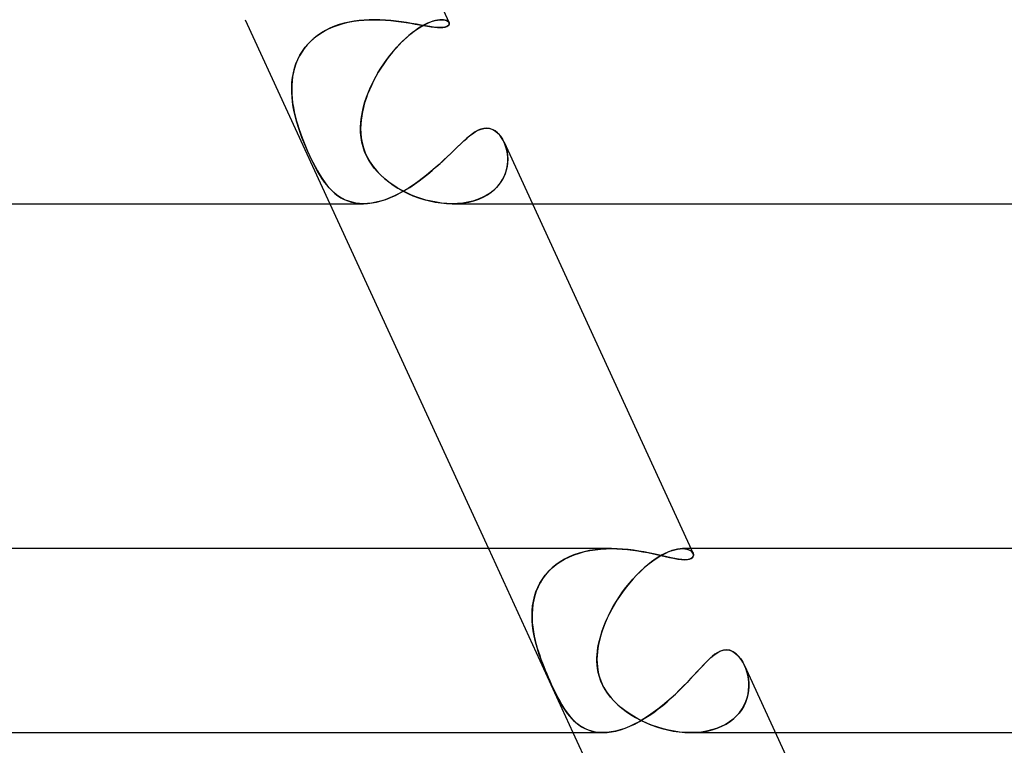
# Model space of a CAD drawing. Header units: millimetres. Extents: x -305 to 305, y -2 to 230.
# Tile 55 of 63: x 232 to 254, y 34 to 50. Entities that reach past the tile are written whole.
import ezdxf

# ---------------------------------------------------------------- set-up
doc = ezdxf.new("R2010")
doc.units = ezdxf.units.MM
doc.layers.add('HIDDEN', color=7, linetype='Continuous')
doc.layers.add('THICK', color=7, linetype='Continuous')

msp = doc.modelspace()

# ---------------------------------------------------------------- linework, layer by layer
at = {"layer": 'HIDDEN'}
for p, q in [((237.213, 50), (239.052, 46)), ((239.259, 49.892), (239.156, 49.856)), ((239.234, 49.884), (239.343, 49.917)), ((239.363, 49.922), (239.259, 49.892)), ((239.343, 49.917), (239.454, 49.944)), ((239.47, 49.947), (239.363, 49.922)), ((239.454, 49.944), (239.567, 49.965)), ((239.579, 49.967), (239.47, 49.947)), ((239.567, 49.965), (239.68, 49.981)), ((239.689, 49.982), (239.579, 49.967)), ((239.68, 49.981), (239.794, 49.992)), ((239.799, 49.992), (239.689, 49.982)), ((239.794, 49.992), (239.908, 49.998)), ((239.91, 49.998), (239.799, 49.992)), ((239.908, 49.998), (240.022, 50)), ((240.021, 50), (239.91, 49.998)), ((240.142, 49.998), (240.021, 50)), ((240.262, 49.992), (240.142, 49.998)), ((240.381, 49.982), (240.262, 49.992)), ((240.497, 49.969), (240.381, 49.982)), ((240.611, 49.954), (240.497, 49.969)), ((240.723, 49.937), (240.611, 49.954)), ((240.832, 49.919), (240.723, 49.937)), ((240.937, 49.901), (240.832, 49.919)), ((241.038, 49.883), (240.937, 49.901)), ((241.117, 49.892), (241.052, 49.856)), ((241.102, 49.884), (241.168, 49.917)), ((241.179, 49.922), (241.117, 49.892)), ((241.168, 49.917), (241.23, 49.944)), ((241.239, 49.947), (241.179, 49.922)), ((241.23, 49.944), (241.288, 49.965)), ((241.295, 49.967), (241.239, 49.947)), ((241.288, 49.965), (241.343, 49.981)), ((241.347, 49.982), (241.295, 49.967)), ((241.343, 49.981), (241.394, 49.992)), ((241.396, 49.992), (241.347, 49.982)), ((241.394, 49.992), (241.441, 49.998)), ((241.442, 49.998), (241.396, 49.992)), ((241.441, 49.998), (241.483, 50)), ((241.483, 50), (241.442, 49.998)), ((241.483, 50), (241.524, 49.998)), ((241.524, 49.998), (241.483, 50)), ((241.524, 49.998), (241.56, 49.991)), ((241.56, 49.991), (241.524, 49.998)), ((241.56, 49.991), (241.59, 49.982)), ((241.59, 49.982), (241.56, 49.991)), ((241.59, 49.982), (241.614, 49.969)), ((241.614, 49.969), (241.59, 49.982)), ((241.614, 49.969), (241.632, 49.954)), ((241.632, 49.954), (241.614, 49.969)), ((241.632, 49.954), (241.644, 49.938)), ((241.644, 49.936), (241.632, 49.954)), ((241.647, 49.9), (241.638, 49.882)), ((241.644, 49.938), (241.65, 49.919)), ((241.65, 49.919), (241.647, 49.9)), ((238.744, 49.626), (238.832, 49.69)), ((238.87, 49.715), (238.784, 49.657)), ((238.832, 49.69), (238.926, 49.748)), ((238.961, 49.767), (238.87, 49.715)), ((238.926, 49.748), (239.024, 49.799)), ((239.056, 49.814), (238.961, 49.767)), ((239.024, 49.799), (239.128, 49.845)), ((239.156, 49.856), (239.056, 49.814)), ((239.128, 49.845), (239.234, 49.884)), ((240.738, 49.626), (240.814, 49.69)), ((240.845, 49.715), (240.773, 49.657)), ((240.814, 49.69), (240.888, 49.748)), ((240.915, 49.767), (240.845, 49.715)), ((240.888, 49.748), (240.962, 49.799)), ((240.984, 49.814), (240.915, 49.767)), ((240.962, 49.799), (241.033, 49.845)), ((241.052, 49.856), (240.984, 49.814)), ((241.033, 49.845), (241.102, 49.884)), ((241.134, 49.866), (241.038, 49.883)), ((241.224, 49.852), (241.134, 49.866)), ((241.308, 49.84), (241.224, 49.852)), ((241.385, 49.833), (241.308, 49.84)), ((241.453, 49.83), (241.385, 49.833)), ((241.509, 49.833), (241.453, 49.83)), ((241.556, 49.84), (241.509, 49.833)), ((241.592, 49.851), (241.556, 49.84)), ((241.619, 49.865), (241.592, 49.851)), ((241.638, 49.882), (241.619, 49.865)), ((238.517, 49.401), (238.586, 49.481)), ((238.629, 49.525), (238.56, 49.453)), ((238.586, 49.481), (238.662, 49.557)), ((238.704, 49.594), (238.629, 49.525)), ((238.662, 49.557), (238.744, 49.626)), ((238.784, 49.657), (238.704, 49.594)), ((240.509, 49.401), (240.584, 49.481)), ((240.629, 49.525), (240.557, 49.453)), ((240.584, 49.481), (240.661, 49.557)), ((240.701, 49.594), (240.629, 49.525)), ((240.661, 49.557), (240.738, 49.626)), ((240.773, 49.657), (240.701, 49.594)), ((238.443, 49.297), (238.394, 49.214)), ((238.402, 49.228), (238.456, 49.317)), ((238.498, 49.377), (238.443, 49.297)), ((238.456, 49.317), (238.517, 49.401)), ((238.56, 49.453), (238.498, 49.377)), ((240.418, 49.297), (240.351, 49.214)), ((240.363, 49.228), (240.435, 49.317)), ((240.487, 49.377), (240.418, 49.297)), ((240.435, 49.317), (240.509, 49.401)), ((240.557, 49.453), (240.487, 49.377)), ((238.284, 48.943), (238.316, 49.041)), ((238.315, 49.039), (238.285, 48.948)), ((238.351, 49.127), (238.315, 49.039)), ((238.316, 49.041), (238.355, 49.136)), ((238.394, 49.214), (238.351, 49.127)), ((238.355, 49.136), (238.402, 49.228)), ((240.16, 48.943), (240.225, 49.041)), ((240.224, 49.039), (240.164, 48.948)), ((240.286, 49.127), (240.224, 49.039)), ((240.225, 49.041), (240.293, 49.136)), ((240.351, 49.214), (240.286, 49.127)), ((240.293, 49.136), (240.363, 49.228)), ((238.24, 48.74), (238.259, 48.842)), ((238.262, 48.856), (238.244, 48.763)), ((238.259, 48.842), (238.284, 48.943)), ((238.285, 48.948), (238.262, 48.856)), ((240.042, 48.74), (240.099, 48.842)), ((240.107, 48.856), (240.054, 48.763)), ((240.099, 48.842), (240.16, 48.943)), ((240.164, 48.948), (240.107, 48.856)), ((238.223, 48.532), (238.229, 48.637)), ((238.231, 48.668), (238.224, 48.572)), ((238.229, 48.637), (238.24, 48.74)), ((238.244, 48.763), (238.231, 48.668)), ((239.938, 48.532), (239.988, 48.637)), ((240.004, 48.668), (239.957, 48.572)), ((239.988, 48.637), (240.042, 48.74)), ((240.054, 48.763), (240.004, 48.668)), ((238.224, 48.572), (238.223, 48.476)), ((238.223, 48.426), (238.223, 48.532)), ((238.223, 48.476), (238.225, 48.38)), ((238.23, 48.319), (238.223, 48.426)), ((239.853, 48.319), (239.893, 48.426)), ((239.914, 48.476), (239.875, 48.38)), ((239.893, 48.426), (239.938, 48.532)), ((239.957, 48.572), (239.914, 48.476)), ((238.225, 48.38), (238.233, 48.284)), ((238.241, 48.212), (238.23, 48.319)), ((238.233, 48.284), (238.244, 48.189)), ((238.257, 48.106), (238.241, 48.212)), ((238.244, 48.189), (238.259, 48.094)), ((239.81, 48.189), (239.784, 48.094)), ((239.787, 48.106), (239.817, 48.212)), ((239.84, 48.284), (239.81, 48.189)), ((239.817, 48.212), (239.853, 48.319)), ((239.875, 48.38), (239.84, 48.284)), ((238.277, 48), (238.257, 48.106)), ((238.259, 48.094), (238.277, 48)), ((238.304, 47.884), (238.277, 48)), ((238.277, 48), (238.298, 47.909)), ((239.741, 47.884), (239.762, 48)), ((239.762, 48), (239.745, 47.909)), ((239.762, 48), (239.787, 48.106)), ((239.784, 48.094), (239.762, 48)), ((238.298, 47.909), (238.322, 47.819)), ((238.336, 47.769), (238.304, 47.884)), ((238.322, 47.819), (238.348, 47.729)), ((238.37, 47.656), (238.336, 47.769)), ((239.722, 47.656), (239.728, 47.769)), ((239.732, 47.819), (239.725, 47.729)), ((239.728, 47.769), (239.741, 47.884)), ((239.745, 47.909), (239.732, 47.819)), ((238.348, 47.729), (238.378, 47.634)), ((238.408, 47.546), (238.37, 47.656)), ((238.378, 47.634), (238.412, 47.534)), ((238.447, 47.439), (238.408, 47.546)), ((238.412, 47.534), (238.45, 47.43)), ((239.725, 47.729), (239.721, 47.634)), ((239.721, 47.634), (239.724, 47.534)), ((239.723, 47.546), (239.722, 47.656)), ((239.733, 47.439), (239.723, 47.546)), ((239.724, 47.534), (239.734, 47.43)), ((242.154, 47.52), (242.216, 47.561)), ((242.216, 47.561), (242.278, 47.595)), ((242.278, 47.595), (242.34, 47.621)), ((242.34, 47.621), (242.4, 47.637)), ((242.4, 47.637), (242.459, 47.642)), ((242.459, 47.642), (242.529, 47.634)), ((242.529, 47.634), (242.595, 47.611)), ((242.595, 47.611), (242.655, 47.575)), ((242.655, 47.575), (242.711, 47.526)), ((238.487, 47.335), (238.447, 47.439)), ((238.45, 47.43), (238.492, 47.323)), ((238.529, 47.234), (238.487, 47.335)), ((238.492, 47.323), (238.538, 47.213)), ((239.751, 47.335), (239.733, 47.439)), ((239.734, 47.43), (239.753, 47.323)), ((239.776, 47.234), (239.751, 47.335)), ((239.753, 47.323), (239.782, 47.213)), ((241.901, 47.304), (241.966, 47.364)), ((241.966, 47.364), (242.029, 47.42)), ((242.029, 47.42), (242.092, 47.473)), ((242.092, 47.473), (242.154, 47.52)), ((242.711, 47.526), (242.761, 47.469)), ((242.761, 47.469), (242.805, 47.402)), ((242.805, 47.402), (242.843, 47.33)), ((242.843, 47.33), (242.869, 47.264)), ((238.572, 47.136), (238.529, 47.234)), ((238.538, 47.213), (238.585, 47.105)), ((238.615, 47.041), (238.572, 47.136)), ((238.585, 47.105), (238.633, 47.001)), ((239.81, 47.136), (239.776, 47.234)), ((239.782, 47.213), (239.822, 47.105)), ((239.851, 47.041), (239.81, 47.136)), ((239.822, 47.105), (239.871, 47.001)), ((241.69, 47.101), (241.763, 47.172)), ((241.763, 47.172), (241.833, 47.24)), ((241.833, 47.24), (241.901, 47.304)), ((242.881, 47.229), (242.857, 47.297)), ((242.869, 47.264), (242.891, 47.195)), ((242.9, 47.158), (242.881, 47.229)), ((242.891, 47.195), (242.907, 47.122)), ((242.913, 47.084), (242.9, 47.158)), ((242.907, 47.122), (242.917, 47.046)), ((238.658, 46.949), (238.615, 47.041)), ((238.633, 47.001), (238.682, 46.902)), ((238.703, 46.86), (238.658, 46.949)), ((238.682, 46.902), (238.731, 46.806)), ((239.9, 46.949), (239.851, 47.041)), ((239.871, 47.001), (239.928, 46.902)), ((239.956, 46.86), (239.9, 46.949)), ((239.928, 46.902), (239.995, 46.806)), ((241.451, 46.876), (241.534, 46.952)), ((241.534, 46.952), (241.613, 47.028)), ((241.613, 47.028), (241.69, 47.101)), ((242.92, 47.007), (242.913, 47.084)), ((242.914, 46.848), (242.921, 46.928)), ((242.917, 47.046), (242.921, 46.967)), ((242.921, 46.967), (242.918, 46.888)), ((242.921, 46.928), (242.92, 47.007)), ((238.748, 46.774), (238.703, 46.86)), ((238.731, 46.806), (238.781, 46.714)), ((238.794, 46.692), (238.748, 46.774)), ((238.781, 46.714), (238.832, 46.628)), ((238.84, 46.614), (238.794, 46.692)), ((240.02, 46.774), (239.956, 46.86)), ((239.995, 46.806), (240.071, 46.714)), ((240.091, 46.692), (240.02, 46.774)), ((240.071, 46.714), (240.153, 46.628)), ((240.167, 46.614), (240.091, 46.692)), ((241.184, 46.643), (241.276, 46.72)), ((241.276, 46.72), (241.365, 46.798)), ((241.365, 46.798), (241.451, 46.876)), ((242.848, 46.607), (242.878, 46.686)), ((242.89, 46.727), (242.865, 46.648)), ((242.878, 46.686), (242.9, 46.767)), ((242.908, 46.807), (242.89, 46.727)), ((242.9, 46.767), (242.914, 46.848)), ((242.918, 46.888), (242.908, 46.807)), ((238.832, 46.628), (238.883, 46.547)), ((238.888, 46.54), (238.84, 46.614)), ((238.883, 46.547), (238.935, 46.472)), ((238.936, 46.471), (238.888, 46.54)), ((238.935, 46.472), (238.988, 46.403)), ((238.985, 46.407), (238.936, 46.471)), ((240.153, 46.628), (240.241, 46.547)), ((240.249, 46.54), (240.167, 46.614)), ((240.241, 46.547), (240.333, 46.472)), ((240.335, 46.471), (240.249, 46.54)), ((240.333, 46.472), (240.43, 46.403)), ((240.425, 46.407), (240.335, 46.471)), ((240.893, 46.423), (240.992, 46.494)), ((240.992, 46.494), (241.089, 46.568)), ((241.089, 46.568), (241.184, 46.643)), ((242.789, 46.496), (242.738, 46.423)), ((242.761, 46.454), (242.809, 46.529)), ((242.831, 46.571), (242.789, 46.496)), ((242.809, 46.529), (242.848, 46.607)), ((242.865, 46.648), (242.831, 46.571)), ((239.036, 46.347), (238.985, 46.407)), ((238.988, 46.403), (239.043, 46.339)), ((239.088, 46.292), (239.036, 46.347)), ((239.043, 46.339), (239.101, 46.279)), ((239.143, 46.241), (239.088, 46.292)), ((239.101, 46.279), (239.162, 46.224)), ((240.517, 46.347), (240.425, 46.407)), ((240.43, 46.403), (240.531, 46.339)), ((240.613, 46.292), (240.517, 46.347)), ((240.531, 46.339), (240.636, 46.279)), ((240.584, 46.234), (240.688, 46.292)), ((240.713, 46.241), (240.613, 46.292)), ((240.636, 46.279), (240.747, 46.224)), ((240.688, 46.292), (240.791, 46.355)), ((240.791, 46.355), (240.893, 46.423)), ((242.48, 46.195), (242.564, 46.252)), ((242.611, 46.29), (242.536, 46.232)), ((242.564, 46.252), (242.638, 46.314)), ((242.678, 46.354), (242.611, 46.29)), ((242.638, 46.314), (242.704, 46.382)), ((242.738, 46.423), (242.678, 46.354)), ((242.704, 46.382), (242.761, 46.454)), ((239.2, 46.193), (239.143, 46.241)), ((239.162, 46.224), (239.226, 46.174)), ((239.261, 46.151), (239.2, 46.193)), ((239.226, 46.174), (239.294, 46.13)), ((239.325, 46.113), (239.261, 46.151)), ((239.294, 46.13), (239.366, 46.092)), ((239.392, 46.079), (239.325, 46.113)), ((239.366, 46.092), (239.441, 46.059)), ((239.463, 46.052), (239.392, 46.079)), ((239.441, 46.059), (239.521, 46.034)), ((239.537, 46.03), (239.463, 46.052)), ((239.521, 46.034), (239.604, 46.015)), ((239.97, 46.015), (240.068, 46.033)), ((240.068, 46.033), (240.168, 46.059)), ((240.168, 46.059), (240.271, 46.093)), ((240.271, 46.093), (240.375, 46.133)), ((240.375, 46.133), (240.48, 46.181)), ((240.48, 46.181), (240.584, 46.234)), ((240.815, 46.193), (240.713, 46.241)), ((240.747, 46.224), (240.861, 46.174)), ((240.922, 46.151), (240.815, 46.193)), ((240.861, 46.174), (240.978, 46.13)), ((241.03, 46.113), (240.922, 46.151)), ((240.978, 46.13), (241.098, 46.092)), ((241.142, 46.079), (241.03, 46.113)), ((241.098, 46.092), (241.221, 46.059)), ((241.255, 46.052), (241.142, 46.079)), ((241.221, 46.059), (241.345, 46.034)), ((241.369, 46.03), (241.255, 46.052)), ((241.345, 46.034), (241.469, 46.015)), ((241.957, 46.016), (242.073, 46.036)), ((242.162, 46.058), (242.055, 46.032)), ((242.073, 46.036), (242.184, 46.064)), ((242.265, 46.091), (242.162, 46.058)), ((242.184, 46.064), (242.289, 46.1)), ((242.362, 46.131), (242.265, 46.091)), ((242.289, 46.1), (242.389, 46.144)), ((242.453, 46.178), (242.362, 46.131)), ((242.389, 46.144), (242.48, 46.195)), ((242.536, 46.232), (242.453, 46.178)), ((239.615, 46.013), (239.537, 46.03)), ((239.604, 46.015), (239.691, 46.004)), ((239.696, 46.003), (239.615, 46.013)), ((239.691, 46.004), (239.782, 46)), ((239.781, 46), (239.696, 46.003)), ((239.782, 46), (239.874, 46.004)), ((239.874, 46.004), (239.97, 46.015)), ((241.484, 46.013), (241.369, 46.03)), ((241.469, 46.015), (241.592, 46.004)), ((241.599, 46.003), (241.484, 46.013)), ((241.592, 46.004), (241.714, 46)), ((241.713, 46), (241.599, 46.003)), ((241.83, 46.003), (241.713, 46)), ((241.714, 46), (241.837, 46.004)), ((241.716, 46), (243.455, 46)), ((241.944, 46.014), (241.83, 46.003)), ((241.837, 46.004), (241.957, 46.016)), ((242.055, 46.032), (241.944, 46.014)), ((242.501, 38.5), (244.34, 34.5)), ((244.362, 38.365), (244.256, 38.321)), ((244.262, 38.324), (244.369, 38.368)), ((244.472, 38.403), (244.362, 38.365)), ((244.369, 38.368), (244.479, 38.405)), ((244.586, 38.434), (244.472, 38.403)), ((244.479, 38.405), (244.591, 38.435)), ((244.701, 38.459), (244.586, 38.434)), ((244.591, 38.435), (244.706, 38.46)), ((244.819, 38.477), (244.701, 38.459)), ((244.706, 38.46), (244.823, 38.478)), ((244.937, 38.49), (244.819, 38.477)), ((244.823, 38.478), (244.941, 38.49)), ((245.057, 38.498), (244.937, 38.49)), ((244.941, 38.49), (245.058, 38.498)), ((245.176, 38.5), (245.057, 38.498)), ((245.058, 38.498), (245.176, 38.5)), ((245.299, 38.498), (245.176, 38.5)), ((245.42, 38.491), (245.299, 38.498)), ((245.539, 38.48), (245.42, 38.491)), ((245.655, 38.466), (245.539, 38.48)), ((245.769, 38.449), (245.655, 38.466)), ((245.879, 38.43), (245.769, 38.449)), ((245.985, 38.41), (245.879, 38.43)), ((246.089, 38.388), (245.985, 38.41)), ((246.19, 38.366), (246.089, 38.388)), ((246.288, 38.343), (246.19, 38.366)), ((246.28, 38.365), (246.204, 38.321)), ((246.208, 38.324), (246.284, 38.368)), ((246.353, 38.403), (246.28, 38.365)), ((246.284, 38.368), (246.357, 38.405)), ((246.383, 38.322), (246.288, 38.343)), ((246.424, 38.434), (246.353, 38.403)), ((246.357, 38.405), (246.427, 38.435)), ((246.491, 38.459), (246.424, 38.434)), ((246.427, 38.435), (246.494, 38.46)), ((246.555, 38.477), (246.491, 38.459)), ((246.494, 38.46), (246.557, 38.478)), ((246.614, 38.49), (246.555, 38.477)), ((246.557, 38.478), (246.616, 38.49)), ((246.669, 38.498), (246.614, 38.49)), ((246.616, 38.49), (246.67, 38.498)), ((246.72, 38.5), (246.669, 38.498)), ((246.67, 38.498), (246.72, 38.5)), ((246.72, 38.5), (246.771, 38.497)), ((246.771, 38.497), (246.72, 38.5)), ((246.903, 38.5), (246.72, 38.5)), ((246.771, 38.497), (246.817, 38.489)), ((246.816, 38.489), (246.771, 38.497)), ((246.855, 38.477), (246.816, 38.489)), ((246.817, 38.489), (246.856, 38.477)), ((246.887, 38.462), (246.855, 38.477)), ((246.856, 38.477), (246.889, 38.461)), ((246.914, 38.443), (246.887, 38.462)), ((246.889, 38.461), (246.916, 38.442)), ((246.935, 38.423), (246.914, 38.443)), ((246.916, 38.442), (246.936, 38.421)), ((246.949, 38.4), (246.935, 38.423)), ((246.936, 38.421), (246.95, 38.399)), ((246.958, 38.35), (246.949, 38.325)), ((246.95, 38.399), (246.958, 38.375)), ((246.958, 38.375), (246.958, 38.35)), ((243.886, 38.083), (243.971, 38.152)), ((243.969, 38.151), (243.886, 38.082)), ((244.06, 38.214), (243.969, 38.151)), ((243.971, 38.152), (244.062, 38.216)), ((244.155, 38.271), (244.06, 38.214)), ((244.062, 38.216), (244.159, 38.273)), ((244.256, 38.321), (244.155, 38.271)), ((244.159, 38.273), (244.262, 38.324)), ((245.886, 38.083), (245.968, 38.152)), ((245.966, 38.151), (245.886, 38.082)), ((246.047, 38.214), (245.966, 38.151)), ((245.968, 38.152), (246.049, 38.216)), ((246.126, 38.271), (246.047, 38.214)), ((246.049, 38.216), (246.129, 38.273)), ((246.204, 38.321), (246.126, 38.271)), ((246.129, 38.273), (246.208, 38.324)), ((246.473, 38.302), (246.383, 38.322)), ((246.558, 38.285), (246.473, 38.302)), ((246.637, 38.272), (246.558, 38.285)), ((246.709, 38.263), (246.637, 38.272)), ((246.773, 38.26), (246.709, 38.263)), ((246.843, 38.266), (246.773, 38.26)), ((246.895, 38.28), (246.843, 38.266)), ((246.929, 38.301), (246.895, 38.28)), ((246.949, 38.325), (246.929, 38.301)), ((243.675, 37.84), (243.738, 37.926)), ((243.741, 37.93), (243.68, 37.847)), ((243.738, 37.926), (243.809, 38.007)), ((243.81, 38.009), (243.741, 37.93)), ((243.809, 38.007), (243.886, 38.083)), ((243.886, 38.082), (243.81, 38.009)), ((245.644, 37.84), (245.723, 37.926)), ((245.727, 37.93), (245.65, 37.847)), ((245.723, 37.926), (245.805, 38.007)), ((245.806, 38.009), (245.727, 37.93)), ((245.805, 38.007), (245.886, 38.083)), ((245.886, 38.082), (245.806, 38.009)), ((243.574, 37.657), (243.621, 37.75)), ((243.626, 37.76), (243.58, 37.67)), ((243.621, 37.75), (243.675, 37.84)), ((243.68, 37.847), (243.626, 37.76)), ((245.492, 37.657), (245.566, 37.75)), ((245.575, 37.76), (245.502, 37.67)), ((245.566, 37.75), (245.644, 37.84)), ((245.65, 37.847), (245.575, 37.76)), ((243.51, 37.482), (243.485, 37.386)), ((243.503, 37.461), (243.535, 37.56)), ((243.541, 37.577), (243.51, 37.482)), ((243.535, 37.56), (243.574, 37.657)), ((243.58, 37.67), (243.541, 37.577)), ((245.365, 37.482), (245.301, 37.386)), ((245.35, 37.461), (245.419, 37.56)), ((245.432, 37.577), (245.365, 37.482)), ((245.419, 37.56), (245.492, 37.657)), ((245.502, 37.67), (245.432, 37.577)), ((243.467, 37.287), (243.456, 37.188)), ((243.463, 37.255), (243.48, 37.359)), ((243.485, 37.386), (243.467, 37.287)), ((243.48, 37.359), (243.503, 37.461)), ((245.241, 37.287), (245.185, 37.188)), ((245.222, 37.255), (245.284, 37.359)), ((245.301, 37.386), (245.241, 37.287)), ((245.284, 37.359), (245.35, 37.461)), ((243.449, 37.042), (243.453, 37.149)), ((243.452, 36.935), (243.449, 37.042)), ((243.456, 37.188), (243.45, 37.088)), ((243.45, 37.088), (243.45, 36.989)), ((243.453, 37.149), (243.463, 37.255)), ((245.061, 36.935), (245.11, 37.042)), ((245.133, 37.088), (245.085, 36.989)), ((245.11, 37.042), (245.164, 37.149)), ((245.185, 37.188), (245.133, 37.088)), ((245.164, 37.149), (245.222, 37.255)), ((243.45, 36.989), (243.455, 36.889)), ((243.461, 36.826), (243.452, 36.935)), ((243.455, 36.889), (243.465, 36.791)), ((245.042, 36.889), (245.003, 36.791)), ((245.016, 36.826), (245.061, 36.935)), ((245.085, 36.989), (245.042, 36.889)), ((243.475, 36.717), (243.461, 36.826)), ((243.465, 36.791), (243.479, 36.693)), ((243.495, 36.608), (243.475, 36.717)), ((243.479, 36.693), (243.497, 36.596)), ((244.968, 36.693), (244.939, 36.596)), ((244.942, 36.608), (244.976, 36.717)), ((245.003, 36.791), (244.968, 36.693)), ((244.976, 36.717), (245.016, 36.826)), ((243.519, 36.5), (243.495, 36.608)), ((243.497, 36.596), (243.519, 36.5)), ((243.538, 36.424), (243.519, 36.5)), ((243.519, 36.5), (243.54, 36.418)), ((243.559, 36.349), (243.538, 36.424)), ((243.54, 36.418), (243.563, 36.336)), ((244.896, 36.418), (244.882, 36.336)), ((244.883, 36.349), (244.897, 36.424)), ((244.914, 36.5), (244.896, 36.418)), ((244.897, 36.424), (244.914, 36.5)), ((244.914, 36.5), (244.942, 36.608)), ((244.939, 36.596), (244.914, 36.5)), ((243.582, 36.274), (243.559, 36.349)), ((243.563, 36.336), (243.588, 36.255)), ((243.607, 36.2), (243.582, 36.274)), ((243.588, 36.255), (243.616, 36.174)), ((243.632, 36.127), (243.607, 36.2)), ((244.862, 36.127), (244.866, 36.2)), ((244.871, 36.255), (244.864, 36.174)), ((244.866, 36.2), (244.873, 36.274)), ((244.882, 36.336), (244.871, 36.255)), ((244.873, 36.274), (244.883, 36.349)), ((247.401, 36.184), (247.467, 36.23)), ((247.467, 36.23), (247.535, 36.268)), ((247.535, 36.268), (247.606, 36.292)), ((247.606, 36.292), (247.675, 36.3)), ((247.675, 36.3), (247.746, 36.291)), ((247.746, 36.291), (247.813, 36.265)), ((247.813, 36.265), (247.876, 36.223)), ((247.876, 36.223), (247.934, 36.17)), ((243.616, 36.174), (243.644, 36.093)), ((243.659, 36.054), (243.632, 36.127)), ((243.644, 36.093), (243.674, 36.014)), ((243.689, 35.976), (243.659, 36.054)), ((243.674, 36.014), (243.705, 35.935)), ((243.722, 35.893), (243.689, 35.976)), ((244.864, 36.174), (244.862, 36.093)), ((244.862, 36.054), (244.862, 36.127)), ((244.862, 36.093), (244.864, 36.014)), ((244.866, 35.976), (244.862, 36.054)), ((244.864, 36.014), (244.87, 35.935)), ((244.876, 35.893), (244.866, 35.976)), ((247.16, 35.956), (247.221, 36.018)), ((247.221, 36.018), (247.279, 36.076)), ((247.279, 36.076), (247.338, 36.131)), ((247.338, 36.131), (247.401, 36.184)), ((247.934, 36.17), (247.987, 36.106)), ((247.987, 36.106), (248.033, 36.034)), ((248.033, 36.034), (248.073, 35.955)), ((243.705, 35.935), (243.737, 35.857)), ((243.759, 35.805), (243.722, 35.893)), ((243.737, 35.857), (243.769, 35.78)), ((243.798, 35.714), (243.759, 35.805)), ((243.769, 35.78), (243.802, 35.704)), ((244.87, 35.935), (244.881, 35.857)), ((244.891, 35.805), (244.876, 35.893)), ((244.881, 35.857), (244.897, 35.78)), ((244.915, 35.714), (244.891, 35.805)), ((244.897, 35.78), (244.918, 35.704)), ((246.961, 35.743), (247.031, 35.817)), ((247.031, 35.817), (247.097, 35.889)), ((247.097, 35.889), (247.16, 35.956)), ((248.1, 35.892), (248.072, 35.959)), ((248.073, 35.955), (248.102, 35.886)), ((248.123, 35.82), (248.1, 35.892)), ((248.102, 35.886), (248.126, 35.813)), ((248.142, 35.746), (248.123, 35.82)), ((248.126, 35.813), (248.144, 35.736)), ((243.84, 35.62), (243.798, 35.714)), ((243.802, 35.704), (243.835, 35.629)), ((243.835, 35.629), (243.869, 35.556)), ((243.882, 35.528), (243.84, 35.62)), ((243.869, 35.556), (243.903, 35.483)), ((244.948, 35.62), (244.915, 35.714)), ((244.918, 35.704), (244.944, 35.629)), ((244.944, 35.629), (244.976, 35.556)), ((244.989, 35.528), (244.948, 35.62)), ((244.976, 35.556), (245.013, 35.483)), ((246.733, 35.503), (246.813, 35.585)), ((246.813, 35.585), (246.889, 35.665)), ((246.889, 35.665), (246.961, 35.743)), ((248.156, 35.668), (248.142, 35.746)), ((248.144, 35.736), (248.157, 35.657)), ((248.164, 35.588), (248.156, 35.668)), ((248.157, 35.657), (248.164, 35.576)), ((248.165, 35.505), (248.164, 35.588)), ((248.164, 35.576), (248.165, 35.493)), ((243.923, 35.44), (243.882, 35.528)), ((243.903, 35.483), (243.938, 35.41)), ((243.965, 35.355), (243.923, 35.44)), ((243.938, 35.41), (243.974, 35.336)), ((244.007, 35.273), (243.965, 35.355)), ((243.974, 35.336), (244.013, 35.26)), ((245.037, 35.44), (244.989, 35.528)), ((245.013, 35.483), (245.056, 35.41)), ((245.093, 35.355), (245.037, 35.44)), ((245.056, 35.41), (245.107, 35.336)), ((245.157, 35.273), (245.093, 35.355)), ((245.107, 35.336), (245.167, 35.26)), ((246.477, 35.255), (246.566, 35.337)), ((246.566, 35.337), (246.651, 35.42)), ((246.651, 35.42), (246.733, 35.503)), ((248.128, 35.257), (248.148, 35.34)), ((248.159, 35.409), (248.145, 35.324)), ((248.148, 35.34), (248.16, 35.423)), ((248.165, 35.493), (248.159, 35.409)), ((248.16, 35.423), (248.165, 35.505)), ((244.049, 35.194), (244.007, 35.273)), ((244.013, 35.26), (244.054, 35.184)), ((244.091, 35.118), (244.049, 35.194)), ((244.054, 35.184), (244.098, 35.106)), ((244.134, 35.046), (244.091, 35.118)), ((245.227, 35.194), (245.157, 35.273)), ((245.167, 35.26), (245.236, 35.184)), ((245.303, 35.118), (245.227, 35.194)), ((245.236, 35.184), (245.315, 35.106)), ((245.384, 35.047), (245.303, 35.118)), ((246.292, 35.093), (246.386, 35.173)), ((246.386, 35.173), (246.477, 35.255)), ((248.094, 35.158), (248.056, 35.078)), ((248.065, 35.095), (248.1, 35.175)), ((248.123, 35.241), (248.094, 35.158)), ((248.1, 35.175), (248.128, 35.257)), ((248.145, 35.324), (248.123, 35.241)), ((244.098, 35.106), (244.144, 35.031)), ((244.178, 34.979), (244.134, 35.046)), ((244.144, 35.031), (244.191, 34.96)), ((244.224, 34.915), (244.178, 34.979)), ((244.191, 34.96), (244.24, 34.893)), ((244.27, 34.856), (244.224, 34.915)), ((245.315, 35.106), (245.403, 35.031)), ((245.47, 34.979), (245.384, 35.047)), ((245.403, 35.031), (245.496, 34.96)), ((245.56, 34.915), (245.47, 34.979)), ((245.496, 34.96), (245.594, 34.893)), ((245.654, 34.856), (245.56, 34.915)), ((245.994, 34.87), (246.095, 34.941)), ((246.095, 34.941), (246.194, 35.016)), ((246.194, 35.016), (246.292, 35.093)), ((247.955, 34.927), (247.892, 34.856)), ((247.906, 34.872), (247.968, 34.943)), ((248.01, 35.001), (247.955, 34.927)), ((247.968, 34.943), (248.02, 35.017)), ((248.056, 35.078), (248.01, 35.001)), ((248.02, 35.017), (248.065, 35.095)), ((244.24, 34.893), (244.292, 34.83)), ((244.319, 34.8), (244.27, 34.856)), ((244.292, 34.83), (244.346, 34.772)), ((244.371, 34.748), (244.319, 34.8)), ((244.346, 34.772), (244.403, 34.718)), ((244.425, 34.7), (244.371, 34.748)), ((244.403, 34.718), (244.464, 34.67)), ((244.483, 34.656), (244.425, 34.7)), ((245.578, 34.638), (245.682, 34.687)), ((245.594, 34.893), (245.698, 34.83)), ((245.752, 34.8), (245.654, 34.856)), ((245.682, 34.687), (245.787, 34.742)), ((245.698, 34.83), (245.806, 34.772)), ((245.854, 34.748), (245.752, 34.8)), ((245.787, 34.742), (245.891, 34.804)), ((245.806, 34.772), (245.918, 34.718)), ((245.96, 34.7), (245.854, 34.748)), ((245.891, 34.804), (245.994, 34.87)), ((245.918, 34.718), (246.034, 34.67)), ((246.07, 34.656), (245.96, 34.7)), ((247.577, 34.638), (247.671, 34.687)), ((247.741, 34.732), (247.654, 34.678)), ((247.671, 34.687), (247.758, 34.743)), ((247.82, 34.791), (247.741, 34.732)), ((247.758, 34.743), (247.836, 34.805)), ((247.892, 34.856), (247.82, 34.791)), ((247.836, 34.805), (247.906, 34.872)), ((244.464, 34.67), (244.528, 34.627)), ((244.544, 34.617), (244.483, 34.656)), ((244.528, 34.627), (244.595, 34.589)), ((244.609, 34.583), (244.544, 34.617)), ((244.595, 34.589), (244.667, 34.558)), ((244.678, 34.554), (244.609, 34.583)), ((244.667, 34.558), (244.742, 34.533)), ((244.751, 34.531), (244.678, 34.554)), ((244.742, 34.533), (244.822, 34.515)), ((244.828, 34.514), (244.751, 34.531)), ((244.822, 34.515), (244.905, 34.504)), ((244.909, 34.503), (244.828, 34.514)), ((244.905, 34.504), (244.993, 34.5)), ((244.993, 34.5), (244.909, 34.503)), ((244.993, 34.5), (245.083, 34.504)), ((245.083, 34.504), (245.177, 34.515)), ((245.177, 34.515), (245.274, 34.534)), ((245.274, 34.534), (245.374, 34.561)), ((245.374, 34.561), (245.475, 34.596)), ((245.475, 34.596), (245.578, 34.638)), ((246.034, 34.67), (246.153, 34.627)), ((246.183, 34.617), (246.07, 34.656)), ((246.153, 34.627), (246.274, 34.589)), ((246.299, 34.583), (246.183, 34.617)), ((246.274, 34.589), (246.397, 34.558)), ((246.417, 34.554), (246.299, 34.583)), ((246.397, 34.558), (246.522, 34.533)), ((246.537, 34.531), (246.417, 34.554)), ((246.522, 34.533), (246.648, 34.515)), ((246.657, 34.514), (246.537, 34.531)), ((246.648, 34.515), (246.773, 34.504)), ((246.778, 34.504), (246.657, 34.514)), ((246.773, 34.504), (246.898, 34.5)), ((246.898, 34.5), (246.778, 34.504)), ((246.898, 34.5), (247.02, 34.504)), ((247.016, 34.503), (246.898, 34.5)), ((246.898, 34.5), (248.743, 34.5)), ((247.132, 34.514), (247.016, 34.503)), ((247.02, 34.504), (247.14, 34.515)), ((247.245, 34.532), (247.132, 34.514)), ((247.14, 34.515), (247.256, 34.534)), ((247.355, 34.558), (247.245, 34.532)), ((247.256, 34.534), (247.369, 34.562)), ((247.46, 34.59), (247.355, 34.558)), ((247.369, 34.562), (247.476, 34.596)), ((247.56, 34.631), (247.46, 34.59)), ((247.476, 34.596), (247.577, 34.638)), ((247.654, 34.678), (247.56, 34.631))]:
    msp.add_line(p, q, dxfattribs=at)
at = {"layer": 'THICK'}
for p, q in [((237.606, 58.718), (241.645, 49.935)), ((240.022, 50), (240.141, 49.998)), ((240.141, 49.998), (240.26, 49.992)), ((240.26, 49.992), (240.376, 49.982)), ((240.376, 49.982), (240.49, 49.97)), ((240.49, 49.97), (240.601, 49.956)), ((240.601, 49.956), (240.709, 49.94)), ((240.709, 49.94), (240.812, 49.923)), ((240.812, 49.923), (240.91, 49.906)), ((240.91, 49.906), (241.004, 49.889)), ((241.004, 49.889), (241.092, 49.873)), ((241.638, 49.882), (241.648, 49.9)), ((241.65, 49.919), (241.644, 49.936)), ((241.648, 49.9), (241.65, 49.919)), ((241.092, 49.873), (241.176, 49.859)), ((241.176, 49.859), (241.255, 49.847)), ((241.255, 49.847), (241.328, 49.838)), ((241.328, 49.838), (241.394, 49.832)), ((241.394, 49.832), (241.453, 49.83)), ((241.453, 49.83), (241.51, 49.833)), ((241.51, 49.833), (241.557, 49.84)), ((241.557, 49.84), (241.594, 49.851)), ((241.594, 49.851), (241.62, 49.866)), ((241.62, 49.866), (241.638, 49.882)), ((242.215, 47.561), (242.153, 47.519)), ((242.277, 47.595), (242.215, 47.561)), ((242.338, 47.621), (242.277, 47.595)), ((242.399, 47.637), (242.338, 47.621)), ((242.459, 47.642), (242.399, 47.637)), ((242.524, 47.635), (242.459, 47.642)), ((242.586, 47.615), (242.524, 47.635)), ((242.645, 47.582), (242.586, 47.615)), ((242.698, 47.539), (242.645, 47.582)), ((242.747, 47.487), (242.698, 47.539)), ((241.958, 47.357), (241.891, 47.295)), ((242.024, 47.416), (241.958, 47.357)), ((242.089, 47.47), (242.024, 47.416)), ((242.153, 47.519), (242.089, 47.47)), ((242.789, 47.429), (242.747, 47.487)), ((242.826, 47.365), (242.789, 47.429)), ((242.857, 47.297), (242.826, 47.365)), ((242.841, 47.334), (246.95, 38.398)), ((241.749, 47.159), (241.674, 47.086)), ((241.822, 47.229), (241.749, 47.159)), ((241.891, 47.295), (241.822, 47.229)), ((241.514, 46.934), (241.429, 46.855)), ((241.595, 47.011), (241.514, 46.934)), ((241.674, 47.086), (241.595, 47.011)), ((241.251, 46.699), (241.158, 46.623)), ((241.341, 46.777), (241.251, 46.699)), ((241.429, 46.855), (241.341, 46.777)), ((240.966, 46.475), (240.866, 46.405)), ((241.063, 46.548), (240.966, 46.475)), ((241.158, 46.623), (241.063, 46.548)), ((240.663, 46.277), (240.56, 46.221)), ((240.765, 46.339), (240.663, 46.277)), ((240.866, 46.405), (240.765, 46.339)), ((240.154, 46.055), (240.057, 46.031)), ((240.253, 46.087), (240.154, 46.055)), ((240.355, 46.125), (240.253, 46.087)), ((240.458, 46.17), (240.355, 46.125)), ((240.56, 46.221), (240.458, 46.17)), ((2, 46), (239.783, 46)), ((239.052, 46), (242.501, 38.5)), ((239.87, 46.003), (239.781, 46)), ((239.962, 46.014), (239.87, 46.003)), ((240.057, 46.031), (239.962, 46.014)), ((243.455, 46), (278, 46)), ((245.175, 38.5), (1.545, 38.5)), ((245.176, 38.5), (245.295, 38.498)), ((245.295, 38.498), (245.413, 38.491)), ((245.413, 38.491), (245.529, 38.481)), ((245.529, 38.481), (245.643, 38.467)), ((245.643, 38.467), (245.753, 38.451)), ((245.753, 38.451), (245.861, 38.433)), ((245.861, 38.433), (245.964, 38.414)), ((245.964, 38.414), (246.063, 38.393)), ((246.063, 38.393), (246.158, 38.373)), ((246.158, 38.373), (246.249, 38.352)), ((246.249, 38.352), (246.341, 38.331)), ((246.341, 38.331), (246.436, 38.31)), ((284, 38.5), (246.903, 38.5)), ((246.937, 38.308), (246.952, 38.329)), ((246.957, 38.377), (246.949, 38.4)), ((246.952, 38.329), (246.958, 38.353)), ((246.958, 38.353), (246.957, 38.377)), ((246.436, 38.31), (246.529, 38.291)), ((246.529, 38.291), (246.619, 38.275)), ((246.619, 38.275), (246.701, 38.264)), ((246.701, 38.264), (246.773, 38.26)), ((246.773, 38.26), (246.831, 38.264)), ((246.831, 38.264), (246.877, 38.274)), ((246.877, 38.274), (246.912, 38.289)), ((246.912, 38.289), (246.937, 38.308)), ((247.428, 36.203), (247.366, 36.155)), ((247.489, 36.244), (247.428, 36.203)), ((247.551, 36.274), (247.489, 36.244)), ((247.613, 36.294), (247.551, 36.274)), ((247.675, 36.3), (247.613, 36.294)), ((247.751, 36.29), (247.675, 36.3)), ((247.824, 36.259), (247.751, 36.29)), ((247.89, 36.212), (247.824, 36.259)), ((247.947, 36.155), (247.89, 36.212)), ((247.175, 35.972), (247.11, 35.902)), ((247.24, 36.038), (247.175, 35.972)), ((247.304, 36.099), (247.24, 36.038)), ((247.366, 36.155), (247.304, 36.099)), ((247.995, 36.093), (247.947, 36.155)), ((248.036, 36.029), (247.995, 36.093)), ((248.072, 35.959), (248.036, 36.029)), ((247.042, 35.829), (246.971, 35.753)), ((247.11, 35.902), (247.042, 35.829)), ((248.072, 35.959), (252.261, 26.849)), ((246.82, 35.592), (246.739, 35.508)), ((246.897, 35.674), (246.82, 35.592)), ((246.971, 35.753), (246.897, 35.674)), ((246.567, 35.338), (246.476, 35.253)), ((246.655, 35.423), (246.567, 35.338)), ((246.739, 35.508), (246.655, 35.423)), ((246.383, 35.17), (246.286, 35.089)), ((246.476, 35.253), (246.383, 35.17)), ((246.087, 34.935), (245.984, 34.863)), ((246.188, 35.01), (246.087, 34.935)), ((246.286, 35.089), (246.188, 35.01)), ((245.776, 34.736), (245.672, 34.682)), ((245.88, 34.797), (245.776, 34.736)), ((245.984, 34.863), (245.88, 34.797)), ((2, 34.5), (244.993, 34.5)), ((244.34, 34.5), (247.789, 27)), ((245.081, 34.504), (244.993, 34.5)), ((245.173, 34.515), (245.081, 34.504)), ((245.268, 34.533), (245.173, 34.515)), ((245.365, 34.559), (245.268, 34.533)), ((245.466, 34.592), (245.365, 34.559)), ((245.568, 34.633), (245.466, 34.592)), ((245.672, 34.682), (245.568, 34.633)), ((248.743, 34.5), (284, 34.5))]:
    msp.add_line(p, q, dxfattribs=at)

doc.saveas('drawing.dxf')
